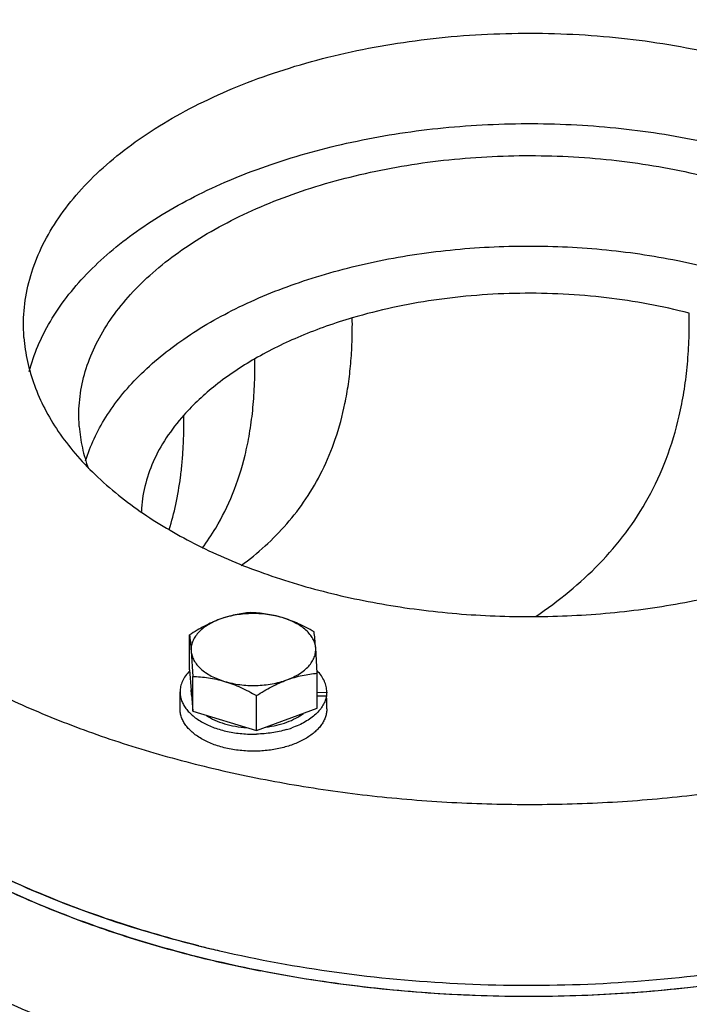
# Model space of a CAD drawing. Header units: inches. Extents: x 0 to 34, y 0 to 22.
# Tile 153 of 175: x 27.5 to 28.3, y 15.7 to 16.8. Entities that reach past the tile are written whole.
import ezdxf

# ---------------------------------------------------------------- set-up
doc = ezdxf.new("R2010")
doc.units = ezdxf.units.IN
doc.header["$LTSCALE"] = 1.87
doc.header["$MEASUREMENT"] = 0
doc.layers.get('0').update_dxf_attribs({"linetype": 'CONTINUOUS'})
doc.layers.add('3_ALL_AXES', color=7, linetype='CONTINUOUS')
doc.layers.add('7_ALL_FEATURES', color=7, linetype='CONTINUOUS')

msp = doc.modelspace()

# ---------------------------------------------------------------- linework, layer by layer
at = {"color": 7, "linetype": 'Continuous'}
for centre, radius, start, end in [((27.518621, 16.380839), 0.278013, 323.651784, 329.2953), ((27.952726, 16.752751), 1.018118, 242.058964, 246.509743), ((27.992906, 16.84522), 1.118939, 246.510149, 249.096476), ((28.031161, 16.947908), 1.228518, 249.138489, 252.943112), ((28.058308, 17.036455), 1.321133, 252.943991, 255.270165), ((28.072404, 17.089984), 1.376486, 255.269235, 256.521703), ((28.085, 17.143806), 1.431762, 256.533531, 258.833583)]:
    msp.add_arc(centre, radius, start, end, dxfattribs=at)
for points, knots in [([(28.291804, 16.481313), (28.261181, 16.489329), (28.197721, 16.500935), (28.100819, 16.505902), (28.004422, 16.498327), (27.941758, 16.484977), (27.911723, 16.476099)], [0, 0, 0, 0, 0.24712238, 0.50176319, 0.75549532, 1, 1, 1, 1]), ([(27.786416, 16.196543), (27.795743, 16.203452), (27.813772, 16.218188), (27.838389, 16.243256), (27.860176, 16.271633), (27.878737, 16.30371), (27.89367, 16.339877), (27.902533, 16.373005), (27.907539, 16.401673), (27.910199, 16.424903), (27.911424, 16.445163), (27.91177, 16.462359), (27.911742, 16.471392), (27.911723, 16.476099)], [0, 0, 0, 0, 0.10901224, 0.21824483, 0.32925941, 0.44410942, 0.56528901, 0.6956955, 0.7652704, 0.83848596, 0.91516278, 0.95579854, 1, 1, 1, 1]), ([(27.911723, 16.476107), (27.892012, 16.470276), (27.854358, 16.457024), (27.818448, 16.439509), (27.801754, 16.429871)], [0, 0, 0, 0, 0.51604745, 1, 1, 1, 1]), ([(28.118578, 16.139163), (28.13155, 16.147916), (28.156563, 16.166413), (28.190852, 16.197823), (28.221057, 16.233106), (28.246659, 16.272734), (28.267133, 16.317147), (28.279263, 16.357721), (28.286051, 16.3926), (28.289678, 16.420709), (28.291335, 16.445099), (28.291848, 16.465461), (28.291825, 16.475954), (28.291804, 16.481313)], [0, 0, 0, 0, 0.11681775, 0.23181471, 0.34640074, 0.46257173, 0.58286711, 0.71025159, 0.77762012, 0.84797515, 0.92167366, 0.96000066, 1, 1, 1, 1]), ([(27.801754, 16.429871), (27.786313, 16.420956), (27.757782, 16.401932), (27.732533, 16.378614), (27.72169, 16.366392)], [0, 0, 0, 0, 0.52182097, 1, 1, 1, 1]), ([(27.757659, 16.238881), (27.764936, 16.251136), (27.778107, 16.27783), (27.789598, 16.314094), (27.796127, 16.345836), (27.799038, 16.367241), (27.800604, 16.385171), (27.801416, 16.399289), (27.801806, 16.414228), (27.801775, 16.424492), (27.801754, 16.429874)], [0, 0, 0, 0, 0.21542051, 0.44792257, 0.57286645, 0.704933, 0.77416627, 0.84486794, 0.9186547, 1, 1, 1, 1]), ([(27.72169, 16.366384), (27.714486, 16.35826), (27.701527, 16.341502), (27.686581, 16.314346), (27.676937, 16.286315), (27.674166, 16.267119), (27.673751, 16.257641)], [0, 0, 0, 0, 0.26910943, 0.52283213, 0.76488686, 1, 1, 1, 1]), ([(27.705251, 16.237252), (27.708123, 16.24655), (27.713174, 16.266027), (27.717492, 16.291249), (27.719861, 16.312616), (27.721089, 16.329566), (27.721743, 16.347562), (27.721716, 16.359902), (27.72169, 16.366384)], [0, 0, 0, 0, 0.22339761, 0.46120241, 0.58673111, 0.71677975, 0.85120214, 1, 1, 1, 1]), ([(29.039396, 16.175704), (29.034516, 16.155721), (29.020651, 16.115663), (28.989159, 16.058538), (28.947075, 16.003918), (28.89498, 15.952428), (28.833519, 15.904624), (28.763431, 15.861044), (28.685551, 15.822175), (28.600804, 15.78847), (28.510193, 15.760325), (28.381668, 15.730344), (28.213646, 15.708964), (28.009503, 15.708896), (27.873973, 15.726067), (27.807726, 15.739149)], [0, 0, 0, 0, 0.04375451, 0.08960206, 0.13818137, 0.1899086, 0.24499254, 0.30345836, 0.36517545, 0.42988955, 0.49724423, 0.56680161, 0.71041111, 0.85636799, 1, 1, 1, 1]), ([(27.448174, 15.742335), (27.477607, 15.725342), (27.540193, 15.693847), (27.640628, 15.65516), (27.748813, 15.624228), (27.862953, 15.601556), (27.981183, 15.587516), (28.101554, 15.582337), (28.222076, 15.586104), (28.301918, 15.594618), (28.341395, 15.600393)], [0, 0, 0, 0, 0.11083624, 0.22799295, 0.35053068, 0.47733414, 0.60710179, 0.73843728, 0.86988837, 1, 1, 1, 1]), ([(27.868121, 15.588841), (27.82855, 15.595066), (27.751183, 15.610439), (27.639828, 15.642728), (27.536615, 15.683432), (27.472515, 15.716757), (27.442453, 15.734783)], [0, 0, 0, 0, 0.265565, 0.522223, 0.76762367, 1, 1, 1, 1])]:
    msp.add_open_spline(points, degree=3, knots=knots, dxfattribs=at)
at = {"layer": '3_ALL_AXES', "color": 7, "linetype": 'Continuous'}
for p, q in [((27.541314, 16.453806), (27.540774, 16.468203)), ((27.603755, 16.353317), (27.603274, 16.36614)), ((27.72814, 16.078884), (27.72814, 16.118256)), ((27.729911, 16.099968), (27.731682, 16.071426)), ((27.872173, 16.074968), (27.870402, 16.10351)), ((27.72814, 16.078884), (27.731682, 16.032054)), ((27.731682, 16.032054), (27.731682, 16.071426)), ((27.872173, 16.035596), (27.872173, 16.074968)), ((27.717406, 16.034786), (27.717406, 16.053974)), ((27.729844, 16.053974), (27.729844, 16.056354)), ((27.803698, 16.01041), (27.803698, 16.049782)), ((27.882906, 16.034786), (27.882906, 16.043425)), ((27.731682, 16.032054), (27.803698, 16.01041)), ((27.803698, 16.01041), (27.872173, 16.035596))]:
    msp.add_line(p, q, dxfattribs=at)
for centre, radius, start, end in [((27.753477, 16.05398), 0.023633, 180.004578, 190.367162), ((28.073542, 17.107242), 1.38113, 255.97035, 256.551118), ((28.076573, 17.119927), 1.394171, 256.551199, 256.95704)]:
    msp.add_arc(centre, radius, start, end, dxfattribs=at)
for points, knots in [([(27.298054, 16.737665), (27.323603, 16.763356), (27.366587, 16.799119), (27.429835, 16.840818), (27.48251, 16.870494), (27.539032, 16.897686), (27.620218, 16.930886), (27.684114, 16.950828), (27.727813, 16.96213)], [0, 0, 0, 0, 0.22173807, 0.34015496, 0.46344693, 0.59141284, 0.72376361, 1, 1, 1, 1]), ([(27.540772, 16.468203), (27.540774, 16.47885), (27.542599, 16.500381), (27.55074, 16.532195), (27.564178, 16.563343), (27.582748, 16.593518), (27.606246, 16.622454), (27.634436, 16.649899), (27.667049, 16.675616), (27.70378, 16.699377), (27.744289, 16.720972), (27.788203, 16.740206), (27.835116, 16.756905), (27.901879, 16.775807), (27.989947, 16.791998), (28.098751, 16.799388), (28.208004, 16.794705), (28.297074, 16.780733), (28.365096, 16.763546), (28.413218, 16.748038), (28.458531, 16.729923), (28.500619, 16.709366), (28.539093, 16.686554), (28.573598, 16.66169), (28.603812, 16.634993), (28.629451, 16.606697), (28.650263, 16.577047), (28.666032, 16.5463), (28.676571, 16.514751), (28.680046, 16.493213), (28.680853, 16.482534)], [0, 0, 0, 0, 0.02244082, 0.04529, 0.06892712, 0.09366357, 0.11973362, 0.14729198, 0.17641839, 0.20712646, 0.23937298, 0.27306692, 0.30807765, 0.34424207, 0.41922157, 0.49631413, 0.57362351, 0.6492372, 0.68586008, 0.72141138, 0.75571558, 0.78862666, 0.82003488, 0.84987444, 0.87813215, 0.90485682, 0.93016883, 0.95426545, 0.97742736, 1, 1, 1, 1]), ([(27.547266, 16.415657), (27.549831, 16.425387), (27.556545, 16.444842), (27.570823, 16.472918), (27.589324, 16.500113), (27.611886, 16.526216), (27.638324, 16.551039), (27.668429, 16.574399), (27.701966, 16.596123), (27.738676, 16.616047), (27.778276, 16.634022), (27.835355, 16.655519), (27.911975, 16.676465), (28.008636, 16.691742), (28.108434, 16.697067), (28.208313, 16.692275), (28.305214, 16.677514), (28.382145, 16.656984), (28.439552, 16.635802), (28.47944, 16.61804), (28.516469, 16.598315), (28.550354, 16.576774), (28.580833, 16.553579), (28.607669, 16.528902), (28.630649, 16.502925), (28.649587, 16.475836), (28.664318, 16.447844), (28.671351, 16.428417), (28.674075, 16.418695)], [0, 0, 0, 0, 0.02261902, 0.04607957, 0.07060814, 0.09637326, 0.12348428, 0.15199623, 0.18191594, 0.21320833, 0.24580235, 0.27959688, 0.35023159, 0.42390998, 0.49918251, 0.57449649, 0.64829671, 0.71912543, 0.75303987, 0.78576595, 0.81719964, 0.84726665, 0.87592786, 0.90318517, 0.92908813, 0.95374061, 0.97730363, 1, 1, 1, 1]), ([(27.603272, 16.36614), (27.603274, 16.37562), (27.604899, 16.394791), (27.612149, 16.423119), (27.624115, 16.450853), (27.64065, 16.477721), (27.661573, 16.503486), (27.686674, 16.527924), (27.715714, 16.550821), (27.74842, 16.571978), (27.78449, 16.591206), (27.823591, 16.608333), (27.865362, 16.623202), (27.924809, 16.640032), (28.003226, 16.654448), (28.100105, 16.661027), (28.197385, 16.656857), (28.276694, 16.644416), (28.337261, 16.629112), (28.380109, 16.615304), (28.420456, 16.599174), (28.457932, 16.58087), (28.492189, 16.560558), (28.522912, 16.538419), (28.549815, 16.514648), (28.572644, 16.489453), (28.591175, 16.463052), (28.605216, 16.435675), (28.614599, 16.407584), (28.617694, 16.388406), (28.618413, 16.378897)], [0, 0, 0, 0, 0.0224411, 0.04529042, 0.06892751, 0.09366412, 0.11973425, 0.1472927, 0.17641926, 0.20712751, 0.23937413, 0.27306809, 0.30807882, 0.34424329, 0.41922287, 0.49631531, 0.5736246, 0.64923804, 0.68586085, 0.72141212, 0.75571622, 0.78862715, 0.82003523, 0.84987472, 0.8781324, 0.90485703, 0.93016898, 0.95426539, 0.97742768, 1, 1, 1, 1]), ([(27.610908, 16.3147), (27.613498, 16.323224), (27.620051, 16.340242), (27.633467, 16.364729), (27.650514, 16.388415), (27.678578, 16.419446), (27.712868, 16.447271), (27.751824, 16.471775), (27.796191, 16.495213), (27.857679, 16.51981), (27.937586, 16.541148), (28.022652, 16.55424), (28.110345, 16.558696), (28.198059, 16.554386), (28.283191, 16.541437), (28.363204, 16.520232), (28.42481, 16.495741), (28.469292, 16.472379), (28.508372, 16.447941), (28.5428, 16.420175), (28.57102, 16.389193), (28.588186, 16.365537), (28.601728, 16.341074), (28.608367, 16.324066), (28.611, 16.315545)], [0, 0, 0, 0, 0.02271842, 0.04632285, 0.07101964, 0.09695939, 0.15283691, 0.18287559, 0.21425416, 0.28067364, 0.35123744, 0.424731, 0.49974361, 0.57476899, 0.64830005, 0.71892361, 0.78542117, 0.8168435, 0.84692787, 0.90289824, 0.92888144, 0.95361803, 0.97725548, 1, 1, 1, 1]), ([(27.174476, 16.444558), (27.175804, 16.427002), (27.181515, 16.391596), (27.198841, 16.339734), (27.224762, 16.289191), (27.258976, 16.24045), (27.301124, 16.193935), (27.350793, 16.15005), (27.407515, 16.109177), (27.470761, 16.071677), (27.53995, 16.037885), (27.61444, 16.008107), (27.693545, 15.982617), (27.77653, 15.961647), (27.862627, 15.945392), (27.951035, 15.934002), (28.040932, 15.927584), (28.131481, 15.926197), (28.221842, 15.929854), (28.311171, 15.93852), (28.398639, 15.952116), (28.483432, 15.970515), (28.564763, 15.993547), (28.641879, 16.020999), (28.714064, 16.05262), (28.780653, 16.088121), (28.841031, 16.127183), (28.894639, 16.169458), (28.940977, 16.214576), (28.9796, 16.262145), (29.010122, 16.31175), (29.032206, 16.362954), (29.045584, 16.415252), (29.048582, 16.450644), (29.048583, 16.468145)], [0, 0, 0, 0, 0.02257088, 0.04572857, 0.06982302, 0.09513189, 0.12185358, 0.15010807, 0.1799442, 0.21134884, 0.2442562, 0.27855655, 0.31410385, 0.35072254, 0.38821361, 0.42636001, 0.46493175, 0.50369069, 0.54239515, 0.58080447, 0.61868362, 0.65580781, 0.69196749, 0.72697348, 0.76066274, 0.79290468, 0.82360833, 0.8527305, 0.88028476, 0.90635093, 0.93108362, 0.95471739, 0.97756373, 1, 1, 1, 1]), ([(27.676168, 16.255175), (27.695645, 16.241918), (27.738092, 16.217415), (27.807812, 16.187827), (27.884436, 16.164646), (27.966213, 16.148399), (28.051294, 16.139448), (28.137739, 16.138), (28.223576, 16.144085), (28.306847, 16.157565), (28.38566, 16.178137), (28.45823, 16.205337), (28.522931, 16.238577), (28.5783, 16.277137), (28.616444, 16.313866), (28.640669, 16.345118), (28.655384, 16.368798), (28.666938, 16.393083), (28.675255, 16.417835), (28.680273, 16.442901), (28.681394, 16.459764), (28.681396, 16.468137)], [0, 0, 0, 0, 0.06014827, 0.12468247, 0.19296876, 0.2641514, 0.33722195, 0.41107932, 0.48458538, 0.55661842, 0.62612758, 0.69219099, 0.75408069, 0.8113399, 0.86387662, 0.88850118, 0.91213384, 0.93491096, 0.95700488, 0.97862361, 1, 1, 1, 1]), ([(27.541314, 16.453806), (27.542001, 16.444718), (27.544714, 16.426432), (27.552648, 16.399494), (27.564404, 16.373058), (27.579881, 16.347312), (27.598965, 16.322422), (27.629737, 16.289844), (27.656806, 16.268353), (27.676168, 16.255175)], [0, 0, 0, 0, 0.11017926, 0.22259077, 0.33848607, 0.45897382, 0.584901, 0.71687456, 1, 1, 1, 1]), ([(27.603755, 16.353317), (27.604359, 16.345323), (27.606731, 16.329243), (27.611282, 16.313645), (27.614073, 16.305958)], [0, 0, 0, 0, 0.49506882, 1, 1, 1, 1]), ([(27.752322, 15.751228), (27.711419, 15.76101), (27.632468, 15.783697), (27.538422, 15.821293), (27.469225, 15.856133), (27.42147, 15.883925), (27.377308, 15.913647), (27.336967, 15.94514), (27.300659, 15.978251), (27.268573, 16.012809), (27.240884, 16.048645), (27.21774, 16.085573), (27.199279, 16.123411), (27.185604, 16.16196), (27.176811, 16.201006), (27.174228, 16.227325), (27.173773, 16.240414)], [0, 0, 0, 0, 0.1559106, 0.30400973, 0.37470338, 0.44296724, 0.50870954, 0.57189236, 0.63252619, 0.69068238, 0.74649319, 0.80016408, 0.85197032, 0.90226116, 0.95144919, 1, 1, 1, 1]), ([(29.039591, 16.176498), (29.037108, 16.166226), (29.031091, 16.145699), (29.014966, 16.104978), (28.986974, 16.055019), (28.942476, 15.998631), (28.887283, 15.94566), (28.822135, 15.896742), (28.747871, 15.852457), (28.665437, 15.813344), (28.575884, 15.77989), (28.480356, 15.752515), (28.380078, 15.731568), (28.276337, 15.717317), (28.170467, 15.709945), (28.063835, 15.709548), (27.957805, 15.716127), (27.853759, 15.729603), (27.785688, 15.743249), (27.752322, 15.751228)], [0, 0, 0, 0, 0.02159345, 0.04362696, 0.08938621, 0.13799682, 0.18988718, 0.24525595, 0.30410289, 0.36626241, 0.43143461, 0.49921314, 0.56910904, 0.64057103, 0.71300429, 0.78578939, 0.85829077, 0.92990163, 1, 1, 1, 1]), ([(27.796615, 16.143441), (27.793804, 16.143193), (27.78813, 16.142545), (27.779586, 16.141041), (27.770949, 16.138899), (27.765235, 16.137027), (27.762377, 16.135976)], [0, 0, 0, 0, 0.24086829, 0.48723902, 0.74009047, 1, 1, 1, 1]), ([(27.832623, 16.137747), (27.829851, 16.13858), (27.824141, 16.140021), (27.815333, 16.141495), (27.806267, 16.142296), (27.797098, 16.142411), (27.787981, 16.141837), (27.779069, 16.140586), (27.770515, 16.138677), (27.765023, 16.136949), (27.762377, 16.135976)], [0, 0, 0, 0, 0.12165252, 0.24710432, 0.3749294, 0.50374556, 0.63207197, 0.75844536, 0.88153337, 1, 1, 1, 1]), ([(27.832623, 16.137747), (27.82961, 16.138653), (27.823586, 16.140232), (27.814504, 16.141925), (27.805522, 16.142985), (27.799566, 16.143339), (27.796615, 16.143441)], [0, 0, 0, 0, 0.25819035, 0.51060668, 0.75762781, 1, 1, 1, 1]), ([(27.868631, 16.121797), (27.865716, 16.123448), (27.859853, 16.126629), (27.850902, 16.130961), (27.841846, 16.134729), (27.835701, 16.136822), (27.832623, 16.137747)], [0, 0, 0, 0, 0.25471923, 0.50693007, 0.75568148, 1, 1, 1, 1]), ([(27.870402, 16.10351), (27.870267, 16.105296), (27.869567, 16.108923), (27.867319, 16.114144), (27.863918, 16.119123), (27.859439, 16.123782), (27.853963, 16.12805), (27.847581, 16.131866), (27.840402, 16.135166), (27.835282, 16.136948), (27.832623, 16.137747)], [0, 0, 0, 0, 0.09957109, 0.20342838, 0.31402117, 0.43306068, 0.56136969, 0.6990253, 0.84559231, 1, 1, 1, 1]), ([(27.762377, 16.135976), (27.759444, 16.134897), (27.753588, 16.132496), (27.74498, 16.128282), (27.736473, 16.12351), (27.730908, 16.120048), (27.72814, 16.118256)], [0, 0, 0, 0, 0.24276619, 0.4910937, 0.74388033, 1, 1, 1, 1]), ([(27.762377, 16.135976), (27.759858, 16.13505), (27.755041, 16.133025), (27.748382, 16.129376), (27.742592, 16.125251), (27.737771, 16.120715), (27.734003, 16.115835), (27.731363, 16.110684), (27.729916, 16.105349), (27.729777, 16.101734), (27.729911, 16.099968)], [0, 0, 0, 0, 0.1552014, 0.30152925, 0.4381853, 0.56511238, 0.68288449, 0.79293281, 0.8976304, 1, 1, 1, 1]), ([(27.72814, 16.118256), (27.728473, 16.115649), (27.72914, 16.109559), (27.729647, 16.103455), (27.729911, 16.099968)], [0, 0, 0, 0, 0.42908314, 1, 1, 1, 1]), ([(27.870402, 16.10351), (27.870138, 16.106997), (27.869631, 16.113101), (27.868965, 16.119191), (27.868631, 16.121797)], [0, 0, 0, 0, 0.57091696, 1, 1, 1, 1]), ([(27.729911, 16.099968), (27.730046, 16.098183), (27.730746, 16.094556), (27.732994, 16.089335), (27.736395, 16.084355), (27.740874, 16.079697), (27.74635, 16.075428), (27.752732, 16.071613), (27.759911, 16.068312), (27.765031, 16.066531), (27.76769, 16.065732)], [0, 0, 0, 0, 0.09957109, 0.20342838, 0.31402117, 0.43306068, 0.56136969, 0.6990253, 0.84559231, 1, 1, 1, 1]), ([(27.837936, 16.067502), (27.840455, 16.068429), (27.845272, 16.070453), (27.851931, 16.074103), (27.857721, 16.078228), (27.862542, 16.082764), (27.86631, 16.087644), (27.86895, 16.092795), (27.870397, 16.098129), (27.870536, 16.101745), (27.870402, 16.10351)], [0, 0, 0, 0, 0.1552014, 0.30152925, 0.4381853, 0.56511238, 0.68288449, 0.79293281, 0.8976304, 1, 1, 1, 1]), ([(27.731682, 16.071426), (27.734633, 16.071323), (27.740589, 16.07097), (27.749571, 16.06991), (27.758653, 16.068216), (27.764677, 16.066637), (27.76769, 16.065732)], [0, 0, 0, 0, 0.24237257, 0.48939403, 0.74181008, 1, 1, 1, 1]), ([(27.837936, 16.067502), (27.840793, 16.068553), (27.846507, 16.070426), (27.855145, 16.072568), (27.863689, 16.074071), (27.869362, 16.074719), (27.872173, 16.074968)], [0, 0, 0, 0, 0.25990958, 0.51276107, 0.75913174, 1, 1, 1, 1]), ([(27.76769, 16.065732), (27.770462, 16.064898), (27.776172, 16.063457), (27.78498, 16.061984), (27.794046, 16.061183), (27.803215, 16.061068), (27.812332, 16.061641), (27.821244, 16.062893), (27.829798, 16.064802), (27.83529, 16.066529), (27.837936, 16.067502)], [0, 0, 0, 0, 0.12165252, 0.24710432, 0.3749294, 0.50374556, 0.63207197, 0.75844536, 0.88153337, 1, 1, 1, 1]), ([(27.76769, 16.065732), (27.770768, 16.064807), (27.776913, 16.062714), (27.785969, 16.058946), (27.79492, 16.054613), (27.800783, 16.051433), (27.803698, 16.049782)], [0, 0, 0, 0, 0.24431894, 0.49307064, 0.74528118, 1, 1, 1, 1]), ([(27.803698, 16.049782), (27.806467, 16.051574), (27.812032, 16.055037), (27.820538, 16.059809), (27.829146, 16.064022), (27.835002, 16.066423), (27.837936, 16.067502)], [0, 0, 0, 0, 0.2561197, 0.5089064, 0.75723386, 1, 1, 1, 1]), ([(27.747104, 16.027333), (27.750119, 16.025332), (27.756786, 16.021725), (27.767803, 16.017669), (27.77992, 16.014853), (27.788371, 16.013875), (27.792684, 16.01361)], [0, 0, 0, 0, 0.22571003, 0.47054839, 0.73041384, 1, 1, 1, 1]), ([(27.814273, 16.014206), (27.818387, 16.014693), (27.826384, 16.01607), (27.837724, 16.019398), (27.847855, 16.023846), (27.853871, 16.027652), (27.856546, 16.029725)], [0, 0, 0, 0, 0.2729781, 0.53351417, 0.77694115, 1, 1, 1, 1]), ([(27.738723, 15.767311), (27.707355, 15.77515), (27.646309, 15.792705), (27.558906, 15.825257), (27.478255, 15.863199), (27.428245, 15.892603), (27.404739, 15.908155)], [0, 0, 0, 0, 0.26642565, 0.52286049, 0.76774829, 1, 1, 1, 1]), ([(27.405264, 15.907807), (27.436796, 15.886983), (27.505154, 15.84847), (27.616906, 15.801793), (27.739245, 15.765053), (27.869541, 15.739038), (28.00502, 15.724295), (28.142777, 15.721142), (28.279843, 15.729642), (28.370054, 15.743146), (28.414329, 15.751884)], [0, 0, 0, 0, 0.10856334, 0.2246953, 0.34730419, 0.47494006, 0.60590415, 0.73834408, 0.87034215, 1, 1, 1, 1])]:
    msp.add_open_spline(points, degree=3, knots=knots, dxfattribs=at)
at = {"layer": '7_ALL_FEATURES', "color": 7, "linetype": 'Continuous'}
for p, q in [((27.872173, 16.053314), (27.882904, 16.053584)), ((27.872173, 16.049393), (27.882568, 16.049656)), ((27.882904, 16.053584), (27.882906, 16.053976)), ((27.882904, 16.053584), (27.882906, 16.05302))]:
    msp.add_line(p, q, dxfattribs=at)
msp.add_arc((27.806748, 16.116879), 0.109928, 286.164265, 289.508223, dxfattribs=at)
for centre, start_param, end_param in [((27.800156, 16.038322), -0.16263393, -0.07212394), ((27.800156, 16.047916), -0.23201686, -0.16264421)]:
    msp.add_ellipse(centre, major_axis=(0.081658, 0.016233), ratio=0.82541228, start_param=start_param, end_param=end_param, dxfattribs=at)
for points, knots in [([(27.728097, 16.077461), (27.726419, 16.075745), (27.723407, 16.072187), (27.720508, 16.067224), (27.718895, 16.063166), (27.718038, 16.060125), (27.717522, 16.057057), (27.717407, 16.055), (27.717406, 16.053976)], [0, 0, 0, 0, 0.2722243, 0.52619849, 0.64784265, 0.76678585, 0.8838679, 1, 1, 1, 1]), ([(27.882906, 16.053976), (27.882906, 16.055005), (27.88279, 16.057073), (27.882269, 16.060156), (27.881404, 16.063211), (27.879774, 16.067289), (27.876847, 16.072273), (27.873807, 16.075844), (27.872114, 16.077565)], [0, 0, 0, 0, 0.11604083, 0.23308661, 0.35198988, 0.4736017, 0.72761093, 1, 1, 1, 1]), ([(27.717406, 16.053976), (27.717406, 16.052365), (27.717694, 16.049106), (27.718977, 16.044296), (27.721095, 16.039596), (27.724017, 16.035056), (27.72771, 16.030719), (27.732134, 16.026626), (27.737243, 16.022815), (27.742985, 16.019323), (27.749303, 16.016183), (27.756133, 16.013426), (27.763407, 16.011078), (27.771052, 16.009165), (27.778991, 16.007705), (27.787144, 16.006711), (27.795428, 16.006196), (27.800985, 16.006174), (27.803766, 16.006244)], [0, 0, 0, 0, 0.04475956, 0.09040921, 0.13775453, 0.18745462, 0.23999231, 0.29567072, 0.35462756, 0.41685679, 0.4822306, 0.55051903, 0.62140866, 0.69452053, 0.76942217, 0.84563487, 0.92267747, 1, 1, 1, 1]), ([(27.882568, 16.049656), (27.882422, 16.048729), (27.882035, 16.046873), (27.88118, 16.044134), (27.880051, 16.041428), (27.878158, 16.037827), (27.875089, 16.033451), (27.87046, 16.028572), (27.864894, 16.024045), (27.858468, 16.019925), (27.851265, 16.016264), (27.846128, 16.014208), (27.843458, 16.013262)], [0, 0, 0, 0, 0.05033304, 0.10149719, 0.15376829, 0.20740526, 0.31951644, 0.43920767, 0.56715898, 0.70352496, 0.84801976, 1, 1, 1, 1]), ([(27.803766, 15.987057), (27.800985, 15.986986), (27.795428, 15.987008), (27.787144, 15.987524), (27.778992, 15.988517), (27.771053, 15.989977), (27.763408, 15.991891), (27.756133, 15.994238), (27.749303, 15.996995), (27.742985, 16.000135), (27.737243, 16.003627), (27.732135, 16.007438), (27.727711, 16.011531), (27.724017, 16.015868), (27.721095, 16.020408), (27.718978, 16.025108), (27.717694, 16.029917), (27.717406, 16.033177), (27.717406, 16.034787)], [0, 0, 0, 0, 0.0773226, 0.15436467, 0.23057729, 0.30547884, 0.37859057, 0.44948015, 0.51776855, 0.58314241, 0.64537177, 0.70432868, 0.76000721, 0.81254513, 0.8622454, 0.9095908, 0.95524048, 1, 1, 1, 1]), ([(27.882906, 16.034785), (27.882906, 16.033262), (27.882649, 16.030184), (27.881502, 16.025632), (27.879608, 16.021173), (27.876988, 16.016848), (27.873672, 16.012697), (27.869691, 16.008752), (27.865083, 16.005049), (27.859889, 16.001619), (27.854156, 15.99849), (27.847937, 15.995691), (27.841285, 15.993247), (27.834263, 15.991178), (27.826931, 15.989505), (27.816772, 15.987809), (27.808988, 15.987188), (27.803766, 15.987057)], [0, 0, 0, 0, 0.0453663, 0.0915412, 0.13926581, 0.1891583, 0.24168739, 0.29716681, 0.35576429, 0.41751765, 0.48235288, 0.55010154, 0.6205165, 0.69328589, 0.76804525, 0.84438936, 1, 1, 1, 1]), ([(27.837352, 16.011297), (27.834709, 16.01053), (27.8293, 16.009165), (27.820986, 16.007646), (27.812441, 16.006639), (27.806669, 16.006318), (27.803766, 16.006244)], [0, 0, 0, 0, 0.24241261, 0.49104949, 0.74418434, 1, 1, 1, 1])]:
    msp.add_open_spline(points, degree=3, knots=knots, dxfattribs=at)

doc.saveas('drawing.dxf')
